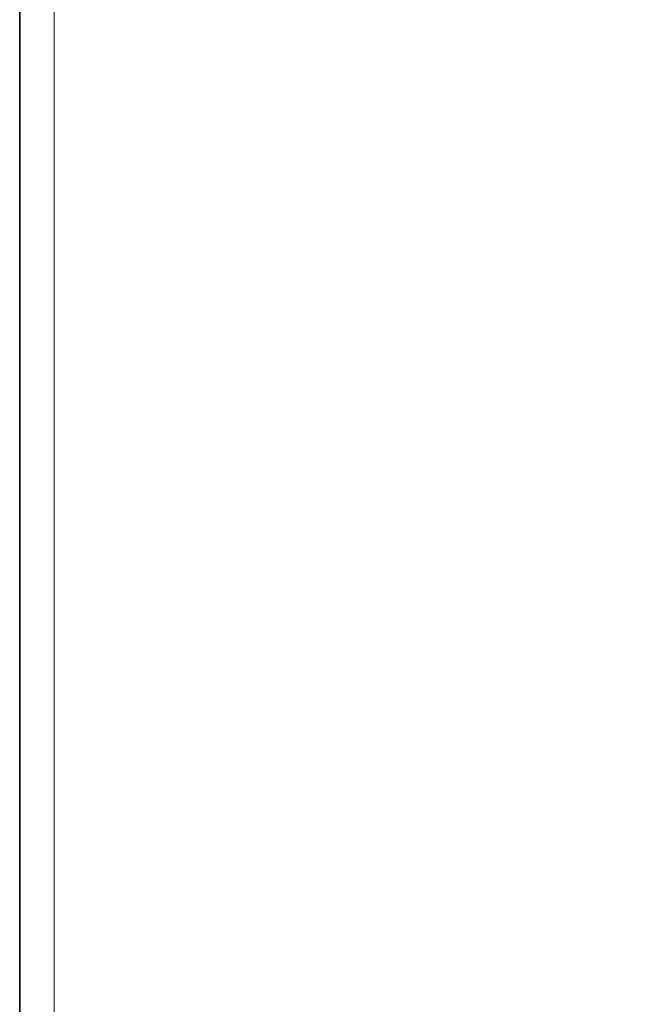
# Model space of a CAD drawing. Header units: millimetres. Extents: x 0 to 7128, y 0 to 5040.
# Tile 162 of 215: x 4924 to 4994, y 2296 to 2410. Entities that reach past the tile are written whole.
import ezdxf

# ---------------------------------------------------------------- set-up
doc = ezdxf.new("R2010")
doc.units = ezdxf.units.MM
doc.header["$LTSCALE"] = 12
doc.layers.add('Quote(ISO)', color=7, linetype='Continuous', lineweight=25, true_color=0x80ff00)
doc.layers.add('Spigoli tangenti visibili(ISO)', color=7, linetype='Continuous', lineweight=15, true_color=0x00803f)
doc.layers.add('Spigoli visibili(ISO)', color=7, linetype='Continuous', lineweight=35)
doc.styles.add('Corrente-BSI', font='arial.ttf')
doc.dimstyles.new('DEFAULT-ISO', dxfattribs={"dimscale": 12, "dimtxt": 3.5, "dimasz": 2.5, "dimexe": 1, "dimexo": 1, "dimgap": 0.762, "dimtad": 1, "dimtoh": 1, "dimrnd": 1e-08, "dimtxsty": 'Corrente-BSI', "dimcen": 0.09, "dimdle": 10, "dimclrd": 7, "dimclre": 7, "dimclrt": 7, "dimazin": 2, "dimtfac": 0.571429, "dimtmove": 0, "dimatfit": 3, "dimfxl": 1, "dimtolj": 1, "dimlwd": 5, "dimlwe": 5, "dimarcsym": 0})

# ---------------------------------------------------------------- blocks, each defined once
blk = doc.blocks.new('*D18')
at = {"layer": 'Defpoints', "color": 0, "linetype": 'Continuous', "transparency": 16777216}
for p in [(2993.82, 3368.67), (5331.82, 2413.48), (2993.82, 2192.15)]:
    blk.add_point(p, dxfattribs=at)
at = {"layer": 'Quote(ISO)', "color": 7, "linetype": 'Continuous', "lineweight": 5, "transparency": 16777216}
for p, q in [((2993.82, 2204.15), (2993.82, 3380.67)), ((5331.82, 2425.48), (5331.82, 3380.67)), ((5301.82, 3368.67), (3023.82, 3368.67))]:
    blk.add_line(p, q, dxfattribs=at)
at = {"layer": 'Quote(ISO)', "color": 7, "linetype": 'Continuous', "transparency": 16777216}
for points in [[(3023.82, 3373.67), (3023.82, 3363.67), (2993.82, 3368.67)], [(5301.82, 3373.67), (5301.82, 3363.67), (5331.82, 3368.67)]]:
    blk.add_solid(points, dxfattribs=at)
at = {"layer": 'Quote(ISO)', "color": 7, "linetype": 'Continuous', "lineweight": 9, "transparency": 16777216, "insert": (4099.7, 3420.73), "char_height": 42, "attachment_point": 1, "style": 'Corrente-BSI'}
blk.add_mtext('\\A1;2338', dxfattribs=at)

msp = doc.modelspace()

# ---------------------------------------------------------------- linework, layer by layer
at = {"layer": 'Spigoli tangenti visibili(ISO)'}
msp.add_line((4927.816, 2493.151), (4927.816, 2132.151), dxfattribs=at)
at = {"layer": 'Spigoli visibili(ISO)'}
msp.add_line((4923.816, 2192.12), (4923.816, 2493.151), dxfattribs=at)

# ---------------------------------------------------------------- dimensions: what is measured, and where the dimension line sits
at = {"layer": 'Quote(ISO)', "color": 7, "linetype": 'Continuous', "lineweight": 9}
dim = msp.add_linear_dim(base=(2993.816, 3368.672), p1=(5331.816, 2413.482), p2=(2993.816, 2192.151), dimstyle='DEFAULT-ISO', override={"dimtoh": 0, "dimdec": 0, "dimtdec": 0, "dimtofl": 0, "dimatfit": 1}, dxfattribs=at)
dim.commit()
dim.dimension.update_dxf_attribs({"geometry": '*D18', "text_midpoint": (4162.816, 3368.672), "dimtype": 160})

doc.saveas('drawing.dxf')
